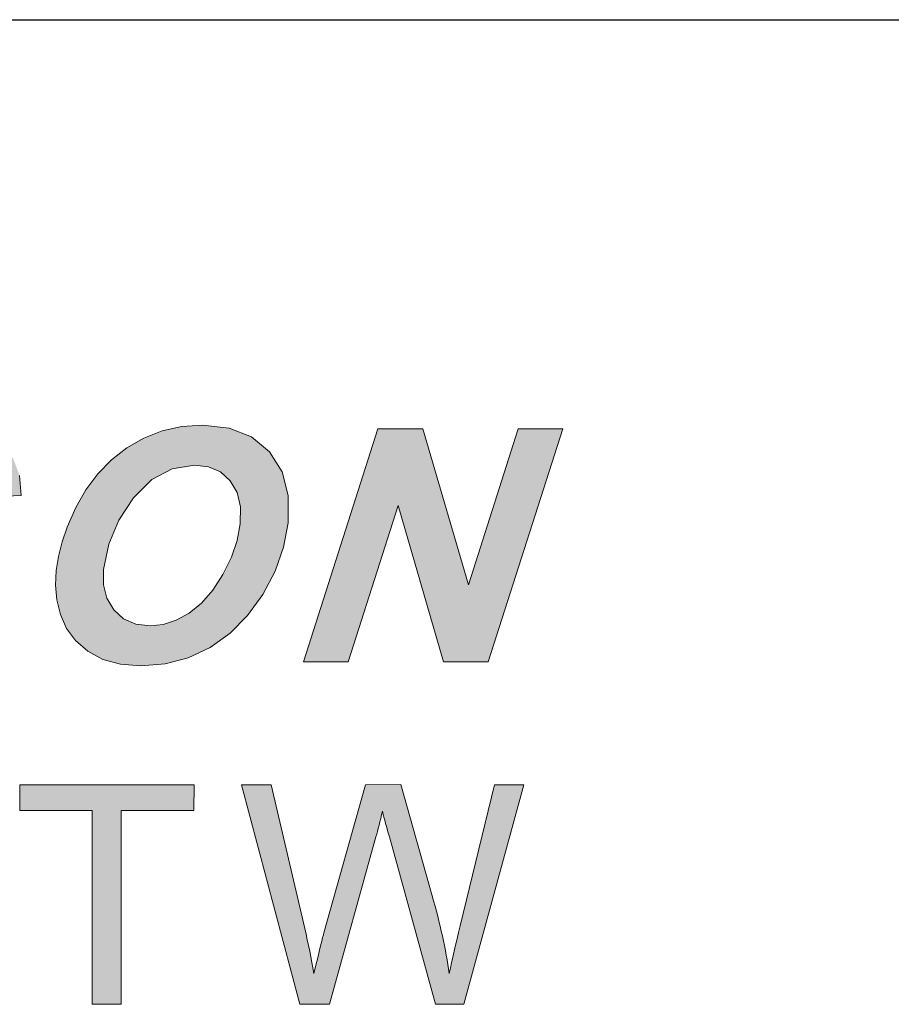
# Model space of a CAD drawing. Header units: millimetres. Extents: x -5 to 292, y -5 to 205.
# Tile 12 of 16: x 213.72 to 219.65, y 114.91 to 121.6. Entities that reach past the tile are written whole.
import ezdxf

# ---------------------------------------------------------------- set-up
doc = ezdxf.new("R2010")
doc.units = ezdxf.units.MM
doc.layers.get('0').update_dxf_attribs({"lineweight": 30})
doc.layers.add('RED', color=1, linetype='Continuous', lineweight=15)

msp = doc.modelspace()

# ---------------------------------------------------------------- hatches: boundary and pattern name
h = msp.add_hatch(color=1)
edge = h.paths.add_edge_path()
edge.add_spline(control_points=[(215.8293206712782, 114.9090601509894), (215.8293206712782, 114.9090601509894), (215.6275760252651, 114.9090108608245), (215.6275760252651, 114.9090108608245)], knot_values=[0.9473684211, 0.9473684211, 0.9473684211, 0.9473684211, 1, 1, 1, 1], degree=3, periodic=0)
edge.add_spline(control_points=[(215.6275760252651, 114.9090108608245), (215.6275760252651, 114.9090108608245), (215.2309380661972, 116.4026507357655), (215.2309380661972, 116.4026507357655)], knot_values=[0, 0, 0, 0, 0.0526315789, 0.0526315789, 0.0526315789, 0.0526315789], degree=3, periodic=0)
edge.add_spline(control_points=[(215.2309380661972, 116.4026507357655), (215.2309380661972, 116.4026507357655), (215.4338656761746, 116.4026507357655), (215.4338656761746, 116.4026507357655)], knot_values=[0.5294117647, 0.5294117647, 0.5294117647, 0.5294117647, 0.5882352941, 0.5882352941, 0.5882352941, 0.5882352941], degree=3, periodic=0)
edge.add_spline(control_points=[(215.4338656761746, 116.4026507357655), (215.4338656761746, 116.4026507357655), (215.661339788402, 115.4236987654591), (215.661339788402, 115.4236987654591)], knot_values=[0.1052631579, 0.1052631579, 0.1052631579, 0.1052631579, 0.1578947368, 0.1578947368, 0.1578947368, 0.1578947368], degree=3, periodic=0)
edge.add_spline(control_points=[(215.661339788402, 115.4236987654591), (215.6857384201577, 115.3211259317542), (215.7065388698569, 115.2192431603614), (215.7241354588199, 115.118001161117)], knot_values=[0.1578947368, 0.1578947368, 0.1578947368, 0.1578947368, 0.2105263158, 0.2105263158, 0.2105263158, 0.2105263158], degree=3, periodic=0)
edge.add_spline(control_points=[(215.7241354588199, 115.118001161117), (215.7624339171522, 115.2776520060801), (215.7847623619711, 115.3694302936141), (215.7916629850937, 115.3941246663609)], knot_values=[0.2105263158, 0.2105263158, 0.2105263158, 0.2105263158, 0.2631578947, 0.2631578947, 0.2631578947, 0.2631578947], degree=3, periodic=0)
edge.add_spline(control_points=[(215.7916629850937, 115.3941246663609), (215.7916629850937, 115.3941246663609), (216.0758700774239, 116.4026507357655), (216.0758700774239, 116.4026507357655)], knot_values=[0.2631578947, 0.2631578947, 0.2631578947, 0.2631578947, 0.3157894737, 0.3157894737, 0.3157894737, 0.3157894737], degree=3, periodic=0)
edge.add_spline(control_points=[(216.0758700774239, 116.4026507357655), (216.0758700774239, 116.4026507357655), (216.3143851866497, 116.4027493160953), (216.3143851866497, 116.4027493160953)], knot_values=[0.3157894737, 0.3157894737, 0.3157894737, 0.3157894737, 0.3684210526, 0.3684210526, 0.3684210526, 0.3684210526], degree=3, periodic=0)
edge.add_spline(control_points=[(216.3143851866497, 116.4027493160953), (216.3143851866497, 116.4027493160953), (216.5283537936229, 115.6466381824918), (216.5283537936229, 115.6466381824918)], knot_values=[0.3684210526, 0.3684210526, 0.3684210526, 0.3684210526, 0.4210526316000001, 0.4210526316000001, 0.4210526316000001, 0.4210526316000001], degree=3, periodic=0)
edge.add_spline(control_points=[(216.5283537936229, 115.6466381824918), (216.5819814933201, 115.4591876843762), (216.6204771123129, 115.2828767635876), (216.6444814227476, 115.1180997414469)], knot_values=[0.4210526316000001, 0.4210526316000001, 0.4210526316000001, 0.4210526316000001, 0.4736842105, 0.4736842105, 0.4736842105, 0.4736842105], degree=3, periodic=0)
edge.add_spline(control_points=[(216.6444814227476, 115.1180997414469), (216.6632609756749, 115.2122932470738), (216.6883003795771, 115.3207809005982), (216.7189588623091, 115.4428233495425)], knot_values=[0.4736842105, 0.4736842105, 0.4736842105, 0.4736842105, 0.5263157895, 0.5263157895, 0.5263157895, 0.5263157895], degree=3, periodic=0)
edge.add_spline(control_points=[(216.7189588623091, 115.4428233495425), (216.7189588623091, 115.4428233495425), (216.9528406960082, 116.4026014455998), (216.9528406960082, 116.4026014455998)], knot_values=[0.5263157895, 0.5263157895, 0.5263157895, 0.5263157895, 0.5789473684, 0.5789473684, 0.5789473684, 0.5789473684], degree=3, periodic=0)
edge.add_spline(control_points=[(216.9528406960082, 116.4026014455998), (216.9528406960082, 116.4026014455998), (217.1518743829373, 116.4026014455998), (217.1518743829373, 116.4026014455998)], knot_values=[0.5789473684, 0.5789473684, 0.5789473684, 0.5789473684, 0.6315789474, 0.6315789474, 0.6315789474, 0.6315789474], degree=3, periodic=0)
edge.add_spline(control_points=[(217.1518743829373, 116.4026014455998), (217.1518743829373, 116.4026014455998), (216.7422731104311, 114.9091094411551), (216.7422731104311, 114.9091094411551)], knot_values=[0.6315789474, 0.6315789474, 0.6315789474, 0.6315789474, 0.6842105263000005, 0.6842105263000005, 0.6842105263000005, 0.6842105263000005], degree=3, periodic=0)
edge.add_spline(control_points=[(216.7422731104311, 114.9091094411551), (216.7422731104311, 114.9091094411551), (216.5515201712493, 114.9090108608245), (216.5515201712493, 114.9090108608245)], knot_values=[0.6842105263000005, 0.6842105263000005, 0.6842105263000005, 0.6842105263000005, 0.7368421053, 0.7368421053, 0.7368421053, 0.7368421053], degree=3, periodic=0)
edge.add_spline(control_points=[(216.5515201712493, 114.9090108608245), (216.5515201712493, 114.9090108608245), (216.2369010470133, 116.0468743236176), (216.2369010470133, 116.0468743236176)], knot_values=[0.7368421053, 0.7368421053, 0.7368421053, 0.7368421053, 0.7894736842, 0.7894736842, 0.7894736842, 0.7894736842], degree=3, periodic=0)
edge.add_spline(control_points=[(216.2369010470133, 116.0468743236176), (216.21043222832, 116.1422015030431), (216.194807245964, 116.2006103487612), (216.1899275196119, 116.222298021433)], knot_values=[0.7894736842, 0.7894736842, 0.7894736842, 0.7894736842, 0.8421052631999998, 0.8421052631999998, 0.8421052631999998, 0.8421052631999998], degree=3, periodic=0)
edge.add_spline(control_points=[(216.1899275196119, 116.222298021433), (216.1741546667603, 116.153686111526), (216.1596633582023, 116.0952279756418), (216.1461085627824, 116.0469236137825)], knot_values=[0.8421052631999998, 0.8421052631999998, 0.8421052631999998, 0.8421052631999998, 0.8947368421, 0.8947368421, 0.8947368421, 0.8947368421], degree=3, periodic=0)
edge.add_spline(control_points=[(216.1461085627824, 116.0469236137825), (216.1461085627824, 116.0469236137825), (215.8293206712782, 114.9090601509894), (215.8293206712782, 114.9090601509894)], knot_values=[0.8947368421, 0.8947368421, 0.8947368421, 0.8947368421, 0.9473684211, 0.9473684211, 0.9473684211, 0.9473684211], degree=3, periodic=0)
edge = h.paths.add_edge_path()
edge.add_spline(control_points=[(214.414692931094, 114.9090108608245), (214.414692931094, 114.9090108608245), (214.2170393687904, 114.9090108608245), (214.2170393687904, 114.9090108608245)], knot_values=[0.875, 0.875, 0.875, 0.875, 1, 1, 1, 1], degree=3, periodic=0)
edge.add_spline(control_points=[(214.2170393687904, 114.9090108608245), (214.2170393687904, 114.9090108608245), (214.2171379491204, 116.2263398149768), (214.2171379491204, 116.2263398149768)], knot_values=[0, 0, 0, 0, 0.125, 0.125, 0.125, 0.125], degree=3, periodic=0)
edge.add_spline(control_points=[(214.2171379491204, 116.2263398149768), (214.2171379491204, 116.2263398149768), (213.7250742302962, 116.2263398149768), (213.7250742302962, 116.2263398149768)], knot_values=[0.125, 0.125, 0.125, 0.125, 0.25, 0.25, 0.25, 0.25], degree=3, periodic=0)
edge.add_spline(control_points=[(213.7250742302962, 116.2263398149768), (213.7250742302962, 116.2263398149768), (213.7251235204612, 116.4026507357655), (213.7251235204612, 116.4026507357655)], knot_values=[0.25, 0.25, 0.25, 0.25, 0.375, 0.375, 0.375, 0.375], degree=3, periodic=0)
edge.add_spline(control_points=[(213.7251235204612, 116.4026507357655), (213.7251235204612, 116.4026507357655), (214.9088761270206, 116.4026507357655), (214.9088761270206, 116.4026507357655)], knot_values=[0.375, 0.375, 0.375, 0.375, 0.5, 0.5, 0.5, 0.5], degree=3, periodic=0)
edge.add_spline(control_points=[(214.9088761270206, 116.4026507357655), (214.9088761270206, 116.4026507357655), (214.9088268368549, 116.2263398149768), (214.9088268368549, 116.2263398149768)], knot_values=[0.5, 0.5, 0.5, 0.5, 0.625, 0.625, 0.625, 0.625], degree=3, periodic=0)
edge.add_spline(control_points=[(214.9088268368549, 116.2263398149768), (214.9088268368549, 116.2263398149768), (214.4147915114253, 116.2265369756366), (214.4147915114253, 116.2265369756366)], knot_values=[0.625, 0.625, 0.625, 0.625, 0.75, 0.75, 0.75, 0.75], degree=3, periodic=0)
edge.add_spline(control_points=[(214.4147915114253, 116.2265369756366), (214.4147915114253, 116.2265369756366), (214.414692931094, 114.9090108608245), (214.414692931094, 114.9090108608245)], knot_values=[0.75, 0.75, 0.75, 0.75, 0.875, 0.875, 0.875, 0.875], degree=3, periodic=0)
at = {"layer": 'RED'}
h = msp.add_hatch(color=256, dxfattribs=at)
h.paths.add_polyline_path([(208.5762204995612, 118.6087359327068), (208.5447678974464, 118.6524399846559), (208.5087542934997, 118.6913083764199), (208.4689121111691, 118.7250081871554), (208.425324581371, 118.7532148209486), (208.3781082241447, 118.7760780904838), (208.3261810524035, 118.7940224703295), (208.2691269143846, 118.8073059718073), (208.2070290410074, 118.8159202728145), (208.1599458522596, 118.8189831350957), (208.0841067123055, 118.8208141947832), (207.979461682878, 118.8214300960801), (207.5529247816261, 118.8214300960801), (207.0452220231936, 117.2380300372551), (207.6033871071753, 117.2380300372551), (207.7319940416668, 117.2406184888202), (207.8369303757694, 117.248450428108), (207.918279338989, 117.2616174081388), (208.0342769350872, 117.2959164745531), (208.1368578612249, 117.3406192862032), (208.225938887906, 117.3958007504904), (208.3287528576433, 117.4826012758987), (208.4223782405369, 117.5875043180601), (208.5068899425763, 117.7106680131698), (208.5764701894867, 117.8491293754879), (208.6259420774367, 118.0005579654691), (208.6551308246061, 118.1648622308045), (208.6609069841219, 118.2419331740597), (208.6606240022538, 118.3147427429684), (208.6544067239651, 118.3834573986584), (208.6426047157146, 118.4475194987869), (208.6255508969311, 118.5063297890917), (208.6032619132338, 118.5600380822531)])
h.paths.add_polyline_path([(208.3024521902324, 118.4276941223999), (208.325515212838, 118.3619590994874), (208.3342793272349, 118.2775389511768), (208.3288277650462, 118.1744253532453), (208.3074459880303, 118.0484984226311), (208.2726725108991, 117.9339323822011), (208.2245988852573, 117.8308271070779), (208.1673033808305, 117.7402729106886), (208.1047394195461, 117.6625860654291), (208.0368071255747, 117.5978498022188), (207.986619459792, 117.5616697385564), (207.934342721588, 117.5341039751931), (207.8801433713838, 117.5148778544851), (207.8140587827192, 117.5025931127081), (207.7266756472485, 117.4952189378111), (207.6177359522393, 117.4927636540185), (207.4525577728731, 117.4927636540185), (207.7940586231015, 118.5600380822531), (207.9827992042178, 118.5600380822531), (208.0686842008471, 118.5578491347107), (208.1345940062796, 118.5513072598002), (208.1804537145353, 118.540512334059), (208.2282110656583, 118.5154434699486), (208.2688106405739, 118.477840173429)], flags=16)
h.paths.add_polyline_path([(209.2670042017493, 118.8214300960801), (208.7600505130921, 117.2380300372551), (209.9969059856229, 117.2380300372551), (210.0823914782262, 117.5027262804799), (209.1611273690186, 117.5027262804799), (209.3081281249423, 117.9326007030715), (210.1280347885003, 117.9326007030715), (210.2124466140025, 118.1972969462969), (209.3929311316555, 118.1972969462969), (209.508495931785, 118.556733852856), (210.3563928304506, 118.556733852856), (210.4408046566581, 118.8214300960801)])
h.paths.add_polyline_path([(211.5248582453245, 118.8483633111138), (211.348161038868, 118.832757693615), (211.183790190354, 118.7859325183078), (211.0318372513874, 118.7078877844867), (210.8950155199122, 118.6015698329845), (210.7759134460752, 118.4698667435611), (210.674439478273, 118.3126786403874), (210.6075142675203, 118.1693816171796), (210.5604976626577, 118.0218232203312), (210.5333730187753, 117.8699202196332), (210.5336393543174, 117.658324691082), (210.5854500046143, 117.4829258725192), (210.6886301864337, 117.3438319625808), (210.8002831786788, 117.2701068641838), (210.9455111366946, 117.2258701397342), (211.1244056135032, 117.2111217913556), (211.2503325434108, 117.2173723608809), (211.3760014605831, 117.2360741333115), (211.5014955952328, 117.2671605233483), (211.6210221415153, 117.3074604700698), (211.7285968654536, 117.3531786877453), (211.824228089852, 117.4042902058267), (212.042556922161, 118.0837296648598), (211.3339536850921, 118.0837296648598), (211.2492172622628, 117.8190334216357), (211.6532737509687, 117.8190334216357), (211.5784333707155, 117.5838255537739), (211.5189822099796, 117.5575248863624), (211.4530141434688, 117.533929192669), (211.3806456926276, 117.5130467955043), (211.3058136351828, 117.4964673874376), (211.2331039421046, 117.4865130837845), (211.1624167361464, 117.4831922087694), (211.0561736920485, 117.4937707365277), (210.9711293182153, 117.5255729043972), (210.9072253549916, 117.5786819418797), (210.8652358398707, 117.6540133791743), (210.8459764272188, 117.7525410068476), (210.8494554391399, 117.8743397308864), (210.8723852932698, 118.0061843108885), (210.9110789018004, 118.1310708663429), (210.9656111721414, 118.2489078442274), (211.0333020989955, 118.3535112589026), (211.1114050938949, 118.4381228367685), (211.2000033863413, 118.5029256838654), (211.2958926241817, 118.5483858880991), (211.3954439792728, 118.5756603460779), (211.4988738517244, 118.5847490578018), (211.5828528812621, 118.5772417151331), (211.654988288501, 118.5546614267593), (211.7154382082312, 118.5169166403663), (211.7634369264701, 118.4642071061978), (211.7989012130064, 118.3968407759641), (211.8219975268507, 118.3149008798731), (212.1292575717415, 118.34954118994), (212.0973971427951, 118.4992136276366), (212.0379126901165, 118.622984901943), (211.950870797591, 118.7207967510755), (211.8361216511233, 118.7917170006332), (211.6941146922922, 118.8342142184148)])
h.paths.add_polyline_path([(213.2392289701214, 118.5835339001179), (213.3060126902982, 118.5633589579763), (213.3564750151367, 118.5298256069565), (213.3916563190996, 118.4836579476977), (213.4125803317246, 118.425596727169), (213.419321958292, 118.3558333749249), (213.7331405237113, 118.3698243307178), (213.7226452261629, 118.5050314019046), (213.6795321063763, 118.6209790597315), (213.6038094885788, 118.71785041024), (213.4960849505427, 118.7903520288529), (213.3571408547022, 118.8338563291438), (213.1869688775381, 118.8483633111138), (213.0168718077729, 118.833739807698), (212.8722680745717, 118.7898609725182), (212.7531576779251, 118.7167351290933), (212.6620291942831, 118.6212121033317), (212.6014211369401, 118.510691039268), (212.5713335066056, 118.3849305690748), (212.5686118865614, 118.3119046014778), (212.5774176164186, 118.2453539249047), (212.5977423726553, 118.1851120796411), (212.6283044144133, 118.1318948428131), (212.6676888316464, 118.0857188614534), (212.7157707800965, 118.046500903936), (212.7789506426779, 118.0078988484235), (212.8635788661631, 117.963462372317), (212.9696887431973, 117.9130416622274), (213.0712126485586, 117.8647766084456), (213.1420330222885, 117.8262661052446), (213.1820832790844, 117.7976682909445), (213.2107726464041, 117.7627782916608), (213.225878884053, 117.7230609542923), (213.2274352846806, 117.6785911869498), (213.2137606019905, 117.6273381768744), (213.1847799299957, 117.5812620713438), (213.1405681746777, 117.5403378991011), (213.0796438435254, 117.5086439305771), (213.0004671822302, 117.4895676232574), (212.9030381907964, 117.4831922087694), (212.7894459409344, 117.4925472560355), (212.7046512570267, 117.5206540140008), (212.6488289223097, 117.5676040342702), (212.6285541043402, 117.6126980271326), (212.6191158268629, 117.6793319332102), (212.6205806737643, 117.7674225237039), (212.3087263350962, 117.7512010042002), (212.3017932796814, 117.6492859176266), (212.3104575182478, 117.5557271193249), (212.3345858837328, 117.4702832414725), (212.376933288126, 117.3948186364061), (212.4402879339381, 117.331305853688), (212.5245998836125, 117.2796783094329), (212.6260405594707, 117.2415839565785), (212.7413723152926, 117.2187373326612), (212.8705285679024, 117.2111217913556), (213.0553656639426, 117.2276013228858), (213.2148092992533, 117.2770898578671), (213.3490092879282, 117.3596955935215), (213.4529302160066, 117.4653560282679), (213.5215200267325, 117.5846994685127), (213.5547537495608, 117.7176510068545), (213.5541628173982, 117.8237026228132), (213.5273294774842, 117.9162376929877), (213.4743119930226, 117.9952562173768), (213.4085187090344, 118.0491226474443), (213.2996539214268, 118.1127186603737), (213.1475511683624, 118.1862273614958), (213.0463435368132, 118.2351499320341), (212.9728930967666, 118.2765401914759), (212.9272830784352, 118.3104813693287), (212.90137359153, 118.3426580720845), (212.8878570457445, 118.3801531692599), (212.8867167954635, 118.4229083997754), (212.8981775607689, 118.4683935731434), (212.9218814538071, 118.5083023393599), (212.9579200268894, 118.5427345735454), (213.0078912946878, 118.5691434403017), (213.073984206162, 118.584998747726), (213.1560323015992, 118.5902838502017)])
h.paths.add_polyline_path([(215.1487240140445, 118.828080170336), (214.9677654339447, 118.8483633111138), (214.825700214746, 118.8385005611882), (214.6920661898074, 118.8088207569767), (214.5666885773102, 118.7591324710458), (214.4514067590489, 118.6926650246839), (214.3475024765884, 118.6119236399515), (214.2551005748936, 118.5169166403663), (214.1742176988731, 118.4083847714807), (214.1048455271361, 118.2877429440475), (214.0470589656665, 118.1548996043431), (214.0122605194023, 118.0529179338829), (213.9871084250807, 117.9543153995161), (213.9717524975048, 117.8592334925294), (213.9675493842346, 117.7585835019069), (213.9773538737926, 117.6586742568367), (214.0010827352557, 117.5595140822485), (214.0422732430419, 117.4657222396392), (214.1039050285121, 117.3826753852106), (214.1860529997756, 117.3102819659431), (214.2880097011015, 117.2546344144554), (214.4081604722, 117.2211842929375), (214.5465302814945, 117.2100065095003), (214.7121495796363, 117.2240390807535), (214.8691795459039, 117.2661617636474), (215.0177367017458, 117.3364577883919), (215.1536512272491, 117.4325551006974), (215.2735772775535, 117.5527391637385), (215.3774898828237, 117.6970016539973), (215.4604784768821, 117.8550803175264), (215.5176408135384, 118.0167461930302), (215.5490934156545, 118.1821657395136), (215.5499007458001, 118.3696745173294), (215.5075783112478, 118.5309575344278), (215.4219263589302, 118.6658483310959), (215.3001109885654, 118.7672390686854)])
h.paths.add_polyline_path([(215.089114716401, 118.528976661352), (215.1556820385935, 118.4697335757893), (215.2024406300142, 118.3899743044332), (215.2250125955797, 118.2922789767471), (215.2233147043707, 118.1766559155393), (215.2019495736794, 118.0639708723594), (215.1627399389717, 117.9493132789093), (215.1057773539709, 117.8326914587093), (215.03609723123, 117.7247754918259), (214.9593925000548, 117.6369345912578), (214.8754883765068, 117.569077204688), (214.7879221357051, 117.5208038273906), (214.7002809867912, 117.4917732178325), (214.6125566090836, 117.4820769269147), (214.5128887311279, 117.49435334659), (214.4298751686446, 117.531124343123), (214.3634243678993, 117.5923150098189), (214.3169487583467, 117.6715749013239), (214.2939107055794, 117.7626368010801), (214.2942852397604, 117.865492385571), (214.330182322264, 118.0379198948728), (214.3982477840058, 118.2005928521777), (214.498298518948, 118.3536028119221), (214.6218201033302, 118.4773657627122), (214.7594907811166, 118.5515735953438), (214.9113022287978, 118.5762928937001), (215.0077158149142, 118.5644742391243)], flags=16)
h.paths.add_polyline_path([(215.6524733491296, 117.2380300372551), (215.9558715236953, 117.2380300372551), (216.2965900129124, 118.3019919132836), (216.6058226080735, 117.2380300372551), (216.9096119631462, 117.2380300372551), (217.4161661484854, 118.8214300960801), (217.1138499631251, 118.8214300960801), (216.7743466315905, 117.761887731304), (216.4635409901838, 118.8214300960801), (216.1590025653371, 118.8214300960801)])

# ---------------------------------------------------------------- linework, layer by layer
at = {"color": 7, "linetype": 'Continuous'}
msp.add_line((202.2016570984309, 121.604830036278), (232.5766570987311, 121.604830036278), dxfattribs=at)
at = {"color": 7, "linetype": 'Continuous', "lineweight": 15}
msp.add_line((232.5766571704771, 121.6048308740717), (202.201658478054, 121.6048308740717), dxfattribs=at)
at = {"layer": 'RED', "color": 1, "linetype": 'Continuous'}
for p, q in [((214.5666885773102, 118.7591324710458), (214.6920661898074, 118.8088207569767)), ((214.6920661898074, 118.8088207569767), (214.825700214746, 118.8385005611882)), ((214.825700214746, 118.8385005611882), (214.9677654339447, 118.8483633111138)), ((214.9677654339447, 118.8483633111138), (215.1487240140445, 118.828080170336)), ((215.1487240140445, 118.828080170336), (215.3001109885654, 118.7672390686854)), ((215.6524733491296, 117.2380300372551), (216.1590025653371, 118.8214300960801)), ((216.1590025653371, 118.8214300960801), (216.4635409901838, 118.8214300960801)), ((216.4635409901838, 118.8214300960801), (216.7743466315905, 117.761887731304)), ((216.7743466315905, 117.761887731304), (217.1138499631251, 118.8214300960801)), ((217.4161661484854, 118.8214300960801), (216.9096119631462, 117.2380300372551)), ((217.1138499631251, 118.8214300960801), (217.4161661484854, 118.8214300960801)), ((214.4514067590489, 118.6926650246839), (214.5666885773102, 118.7591324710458)), ((215.3001109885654, 118.7672390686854), (215.4219263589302, 118.6658483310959)), ((214.3475024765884, 118.6119236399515), (214.4514067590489, 118.6926650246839)), ((215.4219263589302, 118.6658483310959), (215.5075783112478, 118.5309575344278)), ((214.2551005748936, 118.5169166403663), (214.3475024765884, 118.6119236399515)), ((214.1742176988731, 118.4083847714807), (214.2551005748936, 118.5169166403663)), ((214.7594907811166, 118.5515735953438), (214.6218201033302, 118.4773657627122)), ((214.9113022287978, 118.5762928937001), (214.7594907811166, 118.5515735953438)), ((215.0077158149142, 118.5644742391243), (214.9113022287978, 118.5762928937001)), ((215.089114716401, 118.528976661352), (215.0077158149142, 118.5644742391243)), ((215.1556820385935, 118.4697335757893), (215.089114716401, 118.528976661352)), ((215.5075783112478, 118.5309575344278), (215.5499007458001, 118.3696745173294)), ((213.7226452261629, 118.5050314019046), (213.7331405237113, 118.3698243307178)), ((214.6218201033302, 118.4773657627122), (214.498298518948, 118.3536028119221)), ((215.2024406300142, 118.3899743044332), (215.1556820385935, 118.4697335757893)), ((214.1048455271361, 118.2877429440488), (214.1742176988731, 118.4083847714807)), ((215.2250125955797, 118.2922789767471), (215.2024406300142, 118.3899743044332)), ((213.7331405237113, 118.3698243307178), (213.419321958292, 118.3558333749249)), ((214.498298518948, 118.3536028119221), (214.3982477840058, 118.2005928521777)), ((215.5499007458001, 118.3696745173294), (215.5490934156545, 118.1821657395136)), ((214.0470589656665, 118.1548996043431), (214.1048455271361, 118.2877429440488)), ((215.2233147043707, 118.1766559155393), (215.2250125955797, 118.2922789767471)), ((216.2965900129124, 118.3019919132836), (215.9558715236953, 117.2380300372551)), ((216.6058226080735, 117.2380300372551), (216.2965900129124, 118.3019919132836)), ((214.3982477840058, 118.2005928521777), (214.330182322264, 118.0379198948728)), ((215.5490934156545, 118.1821657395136), (215.5176408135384, 118.0167461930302)), ((214.0122605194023, 118.0529179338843), (214.0470589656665, 118.1548996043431)), ((215.2019495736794, 118.0639708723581), (215.2233147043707, 118.1766559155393)), ((213.9871084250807, 117.9543153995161), (214.0122605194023, 118.0529179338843)), ((215.1627399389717, 117.9493132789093), (215.2019495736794, 118.0639708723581)), ((214.330182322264, 118.0379198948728), (214.2942852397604, 117.865492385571)), ((215.5176408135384, 118.0167461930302), (215.4604784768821, 117.8550803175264)), ((213.9717524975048, 117.8592334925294), (213.9871084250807, 117.9543153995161)), ((215.1057773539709, 117.832691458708), (215.1627399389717, 117.9493132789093)), ((213.9675493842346, 117.7585835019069), (213.9717524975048, 117.8592334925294)), ((214.2942852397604, 117.865492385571), (214.2939107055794, 117.7626368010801)), ((215.4604784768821, 117.8550803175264), (215.3774898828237, 117.6970016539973)), ((215.03609723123, 117.7247754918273), (215.1057773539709, 117.832691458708)), ((213.9773538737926, 117.6586742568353), (213.9675493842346, 117.7585835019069)), ((214.2939107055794, 117.7626368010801), (214.3169487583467, 117.6715749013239)), ((214.9593925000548, 117.6369345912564), (215.03609723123, 117.7247754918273)), ((214.0010827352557, 117.5595140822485), (213.9773538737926, 117.6586742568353)), ((214.3169487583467, 117.6715749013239), (214.3634243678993, 117.5923150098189)), ((215.3774898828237, 117.6970016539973), (215.2735772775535, 117.5527391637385)), ((214.3634243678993, 117.5923150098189), (214.4298751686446, 117.531124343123)), ((214.8754883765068, 117.569077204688), (214.9593925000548, 117.6369345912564)), ((214.0422732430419, 117.4657222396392), (214.0010827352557, 117.5595140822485)), ((214.4298751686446, 117.531124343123), (214.5128887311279, 117.49435334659)), ((214.7002809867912, 117.4917732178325), (214.7879221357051, 117.5208038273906)), ((214.7879221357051, 117.5208038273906), (214.8754883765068, 117.569077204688)), ((215.2735772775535, 117.5527391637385), (215.1536512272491, 117.4325551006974)), ((214.1039050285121, 117.3826753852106), (214.0422732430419, 117.4657222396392)), ((214.5128887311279, 117.49435334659), (214.6125566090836, 117.4820769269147)), ((214.6125566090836, 117.4820769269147), (214.7002809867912, 117.4917732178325)), ((214.1860529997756, 117.3102819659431), (214.1039050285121, 117.3826753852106)), ((215.1536512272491, 117.4325551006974), (215.0177367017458, 117.3364577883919)), ((215.0177367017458, 117.3364577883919), (214.8691795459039, 117.2661617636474)), ((214.2880097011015, 117.2546344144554), (214.1860529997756, 117.3102819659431)), ((214.4081604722, 117.2211842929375), (214.2880097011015, 117.2546344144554)), ((214.8691795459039, 117.2661617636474), (214.7121495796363, 117.2240390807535)), ((215.9558715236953, 117.2380300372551), (215.6524733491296, 117.2380300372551)), ((216.9096119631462, 117.2380300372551), (216.6058226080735, 117.2380300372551))]:
    msp.add_line(p, q, dxfattribs=at)
at = {"layer": 'RED'}
for p, q in [((214.5465302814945, 117.2100065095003), (214.4081604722, 117.2211842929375)), ((214.7121495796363, 117.2240390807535), (214.5465302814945, 117.2100065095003))]:
    msp.add_line(p, q, dxfattribs=at)
at = {"layer": 'RED', "color": 1}
for points in [[(213.7250742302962, 116.2263398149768), (213.7250742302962, 116.2263398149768), (213.7251235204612, 116.4026507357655), (213.7251235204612, 116.4026507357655)], [(213.7251235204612, 116.4026507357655), (213.7251235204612, 116.4026507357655), (214.9088761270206, 116.4026507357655), (214.9088761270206, 116.4026507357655)], [(214.9088761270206, 116.4026507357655), (214.9088761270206, 116.4026507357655), (214.9088268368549, 116.2263398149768), (214.9088268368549, 116.2263398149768)], [(215.2309380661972, 116.4026507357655), (215.2309380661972, 116.4026507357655), (215.4338656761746, 116.4026507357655), (215.4338656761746, 116.4026507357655)], [(215.6275760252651, 114.9090108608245), (215.6275760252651, 114.9090108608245), (215.2309380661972, 116.4026507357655), (215.2309380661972, 116.4026507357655)], [(215.4338656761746, 116.4026507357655), (215.4338656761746, 116.4026507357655), (215.661339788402, 115.4236987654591), (215.661339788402, 115.4236987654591)], [(215.7916629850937, 115.3941246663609), (215.7916629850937, 115.3941246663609), (216.0758700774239, 116.4026507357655), (216.0758700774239, 116.4026507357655)], [(216.0758700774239, 116.4026507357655), (216.0758700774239, 116.4026507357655), (216.3143851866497, 116.4027493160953), (216.3143851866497, 116.4027493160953)], [(216.3143851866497, 116.4027493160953), (216.3143851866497, 116.4027493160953), (216.5283537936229, 115.6466381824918), (216.5283537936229, 115.6466381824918)], [(216.7189588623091, 115.4428233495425), (216.7189588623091, 115.4428233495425), (216.9528406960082, 116.4026014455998), (216.9528406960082, 116.4026014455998)], [(217.1518743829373, 116.4026014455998), (217.1518743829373, 116.4026014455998), (216.7422731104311, 114.9091094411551), (216.7422731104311, 114.9091094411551)], [(216.9528406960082, 116.4026014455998), (216.9528406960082, 116.4026014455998), (217.1518743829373, 116.4026014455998), (217.1518743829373, 116.4026014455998)], [(214.2171379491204, 116.2263398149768), (214.2171379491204, 116.2263398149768), (213.7250742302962, 116.2263398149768), (213.7250742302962, 116.2263398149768)], [(214.2170393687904, 114.9090108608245), (214.2170393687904, 114.9090108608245), (214.2171379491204, 116.2263398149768), (214.2171379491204, 116.2263398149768)], [(214.4147915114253, 116.2265369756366), (214.4147915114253, 116.2265369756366), (214.414692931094, 114.9090108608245), (214.414692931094, 114.9090108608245)], [(214.9088268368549, 116.2263398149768), (214.9088268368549, 116.2263398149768), (214.4147915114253, 116.2265369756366), (214.4147915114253, 116.2265369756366)], [(216.1899275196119, 116.222298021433), (216.1741546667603, 116.153686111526), (216.1596633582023, 116.0952279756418), (216.1461085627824, 116.0469236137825)], [(216.2369010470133, 116.0468743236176), (216.21043222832, 116.1422015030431), (216.194807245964, 116.2006103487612), (216.1899275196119, 116.222298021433)], [(216.1461085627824, 116.0469236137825), (216.1461085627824, 116.0469236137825), (215.8293206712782, 114.9090601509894), (215.8293206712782, 114.9090601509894)], [(216.5515201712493, 114.9090108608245), (216.5515201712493, 114.9090108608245), (216.2369010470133, 116.0468743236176), (216.2369010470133, 116.0468743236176)], [(216.5283537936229, 115.6466381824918), (216.5819814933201, 115.4591876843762), (216.6204771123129, 115.2828767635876), (216.6444814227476, 115.1180997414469)], [(216.6444814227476, 115.1180997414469), (216.6632609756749, 115.2122932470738), (216.6883003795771, 115.3207809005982), (216.7189588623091, 115.4428233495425)], [(215.661339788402, 115.4236987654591), (215.6857384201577, 115.3211259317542), (215.7065388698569, 115.2192431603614), (215.7241354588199, 115.118001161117)], [(215.7241354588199, 115.118001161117), (215.7624339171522, 115.2776520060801), (215.7847623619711, 115.3694302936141), (215.7916629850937, 115.3941246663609)], [(214.414692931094, 114.9090108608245), (214.414692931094, 114.9090108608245), (214.2170393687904, 114.9090108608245), (214.2170393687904, 114.9090108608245)], [(215.8293206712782, 114.9090601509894), (215.8293206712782, 114.9090601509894), (215.6275760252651, 114.9090108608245), (215.6275760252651, 114.9090108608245)], [(216.7422731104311, 114.9091094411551), (216.7422731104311, 114.9091094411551), (216.5515201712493, 114.9090108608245), (216.5515201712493, 114.9090108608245)]]:
    msp.add_open_spline(points, degree=3, dxfattribs=at)

doc.saveas('drawing.dxf')
